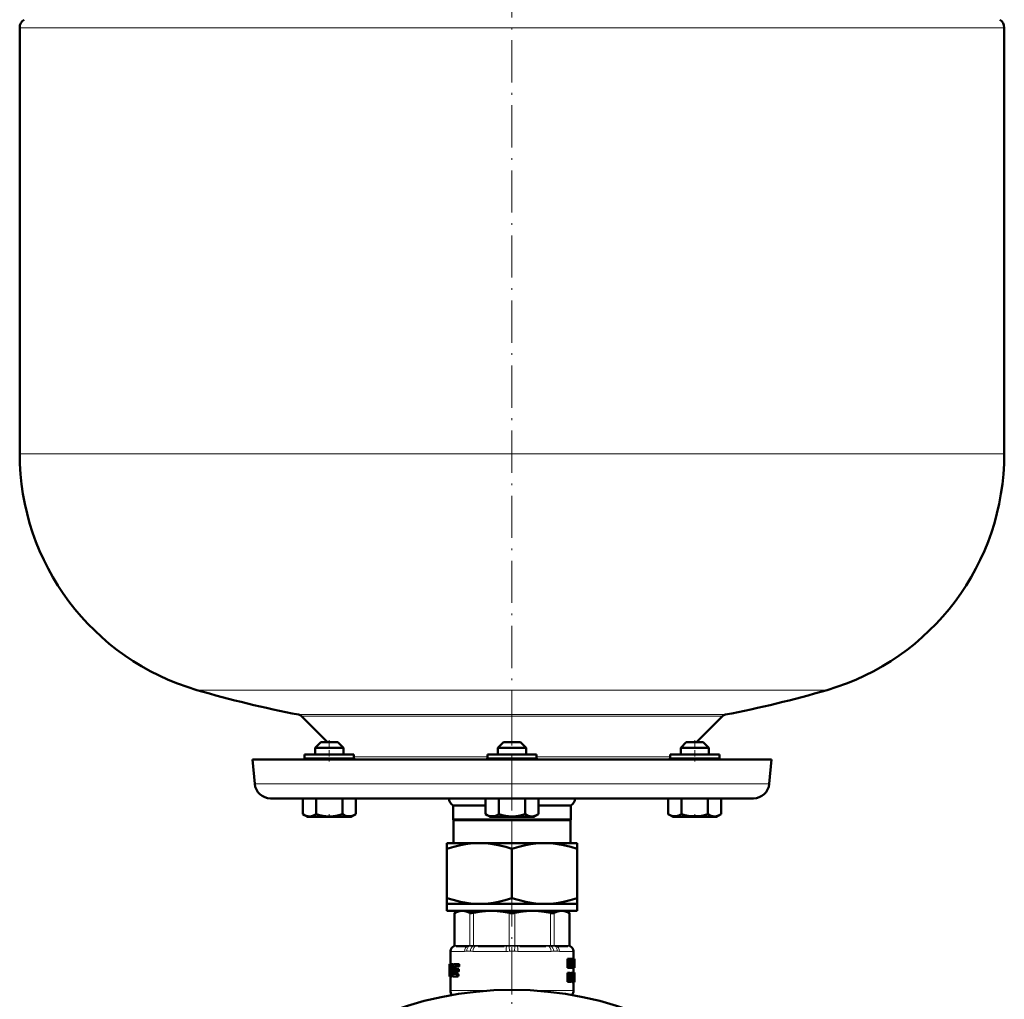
# Model space of a CAD drawing. Extents: x -1595 to 1972, y -1757 to 691.
# Tile 51 of 59: x 885 to 1165, y -145 to 133. Entities that reach past the tile are written whole.
import ezdxf

# ---------------------------------------------------------------- set-up
doc = ezdxf.new("R2010")
doc.units = 0
doc.linetypes.add('DASHDOT', pattern=[18.5, 12, -3, 0.5, -3])

msp = doc.modelspace()

# ---------------------------------------------------------------- linework, layer by layer
at = {"color": 7, "linetype": 'DASHDOT', "lineweight": 18}
for p, q in [((1025.19, 405.16), (1025.19, -99.13)), ((1025.19, -60.28), (1025.19, -106.07)), ((1025.19, -112.35), (1025.19, -372.35))]:
    msp.add_line(p, q, dxfattribs=at)
at = {"color": 7, "lineweight": 18}
for p, q in [((1165.19, 131.22), (885.19, 131.22)), ((885.19, 10.1), (1165.19, 10.1)), ((935.59, -57.1), (1025.19, -57.1)), ((1025.19, -57.1), (1114.79, -57.1)), ((964.53, -64.1), (1025.19, -64.1)), ((1025.19, -64.1), (1085.86, -64.1)), ((965.3, -64.51), (1085.09, -64.51)), ((967.17, -76.4), (966.23, -76.4)), ((980.23, -76.4), (967.17, -76.4)), ((980.23, -76.11), (1018.19, -76.11)), ((1025.19, -76.4), (1018.19, -76.4)), ((1032.19, -76.4), (1025.19, -76.4)), ((1032.19, -76.11), (1070.16, -76.11)), ((1083.22, -76.4), (1070.16, -76.4)), ((1084.16, -76.4), (1083.22, -76.4)), ((952.04, -83.79), (1025.19, -83.79)), ((1025.19, -83.79), (1098.34, -83.79)), ((1008.95, -120.46), (1008.95, -129.74)), ((1013.17, -129.74), (1013.17, -120.46)), ((1014.25, -120.46), (1014.25, -129.74)), ((1024.43, -129.74), (1024.43, -120.46)), ((1025.96, -120.46), (1025.96, -129.74)), ((1036.14, -129.74), (1036.14, -120.46)), ((1037.22, -120.46), (1037.22, -129.74)), ((1041.44, -129.74), (1041.44, -120.46)), ((1007.71, -131.38), (1007.69, -131.35)), ((1007.77, -131.4), (1011.69, -131.4)), ((1008.8, -129.94), (1008.67, -129.94)), ((1008.8, -129.76), (1008.93, -129.75)), ((1008.82, -129.94), (1008.8, -129.94)), ((1009.08, -129.91), (1008.82, -129.94)), ((1008.93, -129.75), (1008.95, -129.74)), ((1008.95, -129.74), (1009.24, -129.71)), ((1009.54, -129.7), (1012.58, -129.7)), ((1013.34, -131.38), (1012.32, -131.38)), ((1013.03, -129.94), (1012.71, -129.91)), ((1012.87, -129.71), (1013.17, -129.74)), ((1013.06, -129.94), (1013.03, -129.94)), ((1013.17, -129.74), (1013.19, -129.75)), ((1014.06, -131.4), (1023.52, -131.4)), ((1014.2, -129.94), (1014.14, -129.94)), ((1014.2, -129.75), (1014.25, -129.74)), ((1014.9, -129.91), (1014.2, -129.94)), ((1014.25, -129.74), (1014.96, -129.71)), ((1015.67, -129.7), (1023.01, -129.7)), ((1024.37, -129.94), (1023.65, -129.91)), ((1023.72, -129.71), (1024.43, -129.74)), ((1024.42, -129.94), (1024.37, -129.94)), ((1024.43, -129.74), (1024.48, -129.75)), ((1025.91, -129.75), (1025.96, -129.74)), ((1025.96, -129.74), (1026.67, -129.71)), ((1026.02, -129.94), (1025.96, -129.94)), ((1026.74, -129.91), (1026.02, -129.94)), ((1026.87, -131.4), (1036.33, -131.4)), ((1027.38, -129.7), (1034.72, -129.7)), ((1035.43, -129.71), (1036.14, -129.74)), ((1036.19, -129.94), (1035.49, -129.91)), ((1036.14, -129.74), (1036.19, -129.75)), ((1036.24, -129.94), (1036.19, -129.94)), ((1038.07, -131.38), (1037.05, -131.38)), ((1037.2, -129.75), (1037.22, -129.74)), ((1037.22, -129.74), (1037.51, -129.71)), ((1037.36, -129.94), (1037.33, -129.94)), ((1037.68, -129.91), (1037.36, -129.94)), ((1037.81, -129.7), (1040.85, -129.7)), ((1038.7, -131.4), (1042.61, -131.4)), ((1041.14, -129.71), (1041.44, -129.74)), ((1041.57, -129.94), (1041.3, -129.91)), ((1041.44, -129.74), (1041.46, -129.75)), ((1041.46, -129.75), (1041.59, -129.76)), ((1041.59, -129.94), (1041.57, -129.94)), ((1041.72, -129.94), (1041.59, -129.94)), ((1042.69, -131.35), (1042.68, -131.38)), ((1041.73, -139.41), (1041.54, -139.41)), ((1007.69, -142.57), (1018.54, -142.57)), ((1031.85, -142.57), (1042.69, -142.57))]:
    msp.add_line(p, q, dxfattribs=at)
at = {"color": 7, "lineweight": 50}
for p, q in [((885.19, 131.22), (885.19, 10.1)), ((1165.19, 10.1), (1165.19, 131.22)), ((965.3, -64.51), (972.69, -71.9)), ((1077.69, -71.9), (1085.09, -64.51)), ((970.83, -71.9), (969.23, -73.5)), ((970.83, -71.9), (969.23, -73.5)), ((975.31, -71.9), (970.83, -71.9)), ((975.63, -71.9), (975.31, -71.9)), ((975.63, -71.9), (977.23, -73.5)), ((1022.79, -71.9), (1021.19, -73.5)), ((1023.12, -71.9), (1022.79, -71.9)), ((1027.59, -71.9), (1023.12, -71.9)), ((1027.59, -71.9), (1029.19, -73.5)), ((1074.76, -71.9), (1073.16, -73.5)), ((1077.16, -71.9), (1074.76, -71.9)), ((1079.56, -71.9), (1077.16, -71.9)), ((1079.56, -71.9), (1081.16, -73.5)), ((1079.56, -71.9), (1081.16, -73.5)), ((967.17, -75.4), (966.23, -75.4)), ((966.23, -75.4), (966.23, -76.4)), ((980.23, -75.4), (967.17, -75.4)), ((976.7, -73.5), (969.23, -73.5)), ((969.23, -75.4), (969.23, -73.5)), ((977.23, -73.5), (976.7, -73.5)), ((977.23, -75.4), (977.23, -73.5)), ((980.23, -75.4), (980.23, -76.4)), ((1025.19, -75.4), (1018.19, -75.4)), ((1018.19, -75.4), (1018.19, -76.4)), ((1021.73, -73.5), (1021.19, -73.5)), ((1021.19, -75.4), (1021.19, -73.5)), ((1029.19, -73.5), (1021.73, -73.5)), ((1032.19, -75.4), (1025.19, -75.4)), ((1029.19, -75.4), (1029.19, -73.5)), ((1032.19, -75.4), (1032.19, -76.4)), ((1083.22, -75.4), (1070.16, -75.4)), ((1070.16, -75.4), (1070.16, -76.4)), ((1077.16, -73.5), (1073.16, -73.5)), ((1073.16, -75.4), (1073.16, -73.5)), ((1081.16, -73.5), (1077.16, -73.5)), ((1081.16, -75.4), (1081.16, -73.5)), ((1081.16, -75.4), (1081.16, -73.5)), ((1084.16, -75.4), (1083.22, -75.4)), ((1084.16, -75.4), (1084.16, -76.4)), ((1084.16, -76.4), (1084.16, -75.4)), ((951.44, -76.9), (1025.19, -76.9)), ((951.44, -76.9), (952.04, -83.79)), ((1025.19, -76.9), (1098.95, -76.9)), ((1098.34, -83.79), (1098.95, -76.9)), ((956.53, -87.9), (1025.19, -87.9)), ((965.73, -87.9), (965.73, -92.44)), ((969.48, -87.9), (969.48, -92.44)), ((976.99, -87.9), (976.99, -92.44)), ((980.74, -87.9), (980.74, -92.43)), ((980.75, -87.9), (980.75, -92.43)), ((1017.68, -87.9), (1017.68, -92.43)), ((1021.44, -87.9), (1021.44, -92.44)), ((1025.19, -87.9), (1093.86, -87.9)), ((1028.94, -87.9), (1028.94, -92.44)), ((1032.7, -87.9), (1032.7, -92.44)), ((1069.64, -87.9), (1069.64, -92.43)), ((1073.4, -87.9), (1073.4, -92.43)), ((1080.9, -87.9), (1080.9, -92.44)), ((1084.65, -87.9), (1084.65, -92.44)), ((1084.66, -87.9), (1084.66, -92.44)), ((1008.44, -89.9), (1017.68, -89.9)), ((1008.44, -93.9), (1008.44, -89.9)), ((1032.7, -89.9), (1041.94, -89.9)), ((1041.94, -89.9), (1041.94, -93.9)), ((967.06, -93.2), (965.73, -92.44)), ((967.06, -93.2), (978.58, -93.2)), ((978.58, -93.2), (979.41, -93.2)), ((979.41, -93.2), (980.74, -92.43)), ((1008.44, -93.9), (1041.94, -93.9)), ((1008.44, -93.9), (1008.57, -94.12)), ((1008.57, -94.12), (1041.82, -94.12)), ((1008.57, -94.12), (1008.57, -100.6)), ((1019.02, -93.2), (1017.69, -92.43)), ((1019.02, -93.2), (1019.85, -93.2)), ((1019.85, -93.2), (1031.37, -93.2)), ((1031.37, -93.2), (1032.69, -92.44)), ((1041.82, -94.12), (1041.94, -93.9)), ((1041.82, -100.6), (1041.82, -94.12)), ((1070.98, -93.2), (1069.64, -92.43)), ((1070.98, -93.2), (1071.19, -93.2)), ((1071.19, -93.2), (1077.16, -93.2)), ((1077.16, -93.2), (1083.33, -93.2)), ((1083.33, -93.2), (1084.65, -92.44)), ((1006.69, -100.6), (1006.69, -102.25)), ((1006.69, -100.6), (1015.94, -100.6)), ((1015.94, -100.6), (1025.19, -100.6)), ((1025.19, -100.6), (1034.44, -100.6)), ((1034.44, -100.6), (1043.69, -100.6)), ((1043.69, -102.25), (1043.69, -100.6)), ((1006.69, -116.25), (1006.69, -102.25)), ((1025.19, -116.25), (1025.19, -102.25)), ((1043.69, -102.25), (1043.69, -116.25)), ((1006.69, -116.25), (1006.69, -117.9)), ((1043.69, -117.9), (1043.69, -116.25)), ((1006.69, -117.9), (1015.94, -117.9)), ((1006.69, -117.9), (1006.69, -119.9)), ((1006.69, -119.9), (1025.19, -119.9)), ((1009.89, -119.9), (1008.8, -120.53)), ((1015.94, -117.9), (1025.19, -117.9)), ((1025.19, -117.9), (1034.44, -117.9)), ((1025.19, -119.9), (1043.69, -119.9)), ((1034.44, -117.9), (1043.69, -117.9)), ((1040.49, -119.9), (1041.59, -120.53)), ((1043.69, -117.9), (1043.69, -119.9)), ((1008.95, -120.46), (1008.8, -120.53)), ((1008.8, -129.76), (1008.8, -120.53)), ((1041.59, -120.53), (1041.44, -120.46)), ((1041.59, -129.76), (1041.59, -120.53)), ((1007.69, -131.35), (1007.69, -135.06)), ((1012.39, -129.9), (1009.36, -129.9)), ((1022.93, -129.9), (1015.6, -129.9)), ((1034.79, -129.9), (1027.46, -129.9)), ((1041.03, -129.9), (1038, -129.9)), ((1042.69, -131.35), (1042.69, -133.51)), ((1041.31, -133.51), (1040.98, -133.51)), ((1040.98, -136.09), (1040.98, -133.51)), ((1041.31, -133.51), (1041.64, -133.51)), ((1041.31, -136.09), (1041.31, -133.51)), ((1041.51, -133.99), (1041.52, -133.99)), ((1041.55, -134.35), (1041.52, -134.35)), ((1041.7, -133.97), (1041.75, -133.51)), ((1042.07, -133.51), (1041.75, -133.51)), ((1042.07, -133.51), (1042.31, -133.51)), ((1042.15, -133.99), (1042.15, -133.99)), ((1042.31, -133.51), (1042.31, -136.09)), ((1042.31, -133.74), (1042.32, -133.51)), ((1042.32, -133.51), (1042.63, -133.51)), ((1042.63, -133.51), (1042.75, -133.51)), ((1042.63, -135.07), (1042.68, -134.2)), ((1042.7, -134.2), (1042.68, -134.2)), ((1042.69, -133.97), (1042.69, -133.97)), ((1042.7, -134.2), (1042.75, -135.07)), ((1042.92, -133.51), (1042.75, -133.51)), ((1042.92, -133.51), (1042.98, -133.51)), ((1042.92, -136.09), (1042.92, -133.51)), ((1042.96, -135.62), (1042.96, -133.98)), ((1042.96, -133.98), (1042.98, -133.98)), ((1042.99, -134.19), (1042.96, -134.19)), ((1042.98, -133.51), (1042.99, -133.65)), ((1042.99, -133.65), (1042.99, -134.73)), ((1042.99, -134.19), (1042.99, -134.73)), ((1007.39, -135.06), (1007.4, -135.06)), ((1007.39, -135.06), (1007.39, -138.39)), ((1007.49, -135.06), (1007.4, -135.06)), ((1007.41, -135.39), (1007.4, -135.06)), ((1007.46, -135.39), (1007.41, -135.39)), ((1007.49, -135.06), (1008.03, -135.06)), ((1007.86, -135.96), (1007.59, -135.96)), ((1007.63, -135.75), (1007.82, -135.75)), ((1007.86, -135.98), (1007.78, -137.6)), ((1007.82, -135.75), (1007.86, -135.81)), ((1008.34, -135.06), (1008.03, -135.06)), ((1008.1, -135.11), (1008.03, -135.06)), ((1008.42, -135.11), (1008.1, -135.11)), ((1008.47, -135.26), (1008.16, -135.26)), ((1008.46, -135.48), (1008.19, -135.48)), ((1008.42, -135.75), (1008.19, -135.75)), ((1008.42, -135.11), (1008.34, -135.06)), ((1008.68, -137.6), (1008.72, -137.13)), ((1008.71, -135.06), (1009.75, -135.06)), ((1008.72, -137.13), (1008.8, -135.98)), ((1009.13, -135.98), (1008.8, -135.98)), ((1008.83, -136.66), (1008.82, -136.8)), ((1009.17, -135.81), (1008.84, -135.81)), ((1008.91, -135.75), (1009.73, -135.75)), ((1008.92, -137.13), (1009.61, -137.13)), ((1008.93, -136.44), (1009.63, -136.44)), ((1009, -137.6), (1009.04, -137.13)), ((1009.09, -136.44), (1009.13, -135.98)), ((1009.17, -135.81), (1009.24, -135.75)), ((1009.96, -137.13), (1009.61, -137.13)), ((1009.97, -136.44), (1009.63, -136.44)), ((1009.72, -136.92), (1009.73, -136.78)), ((1010.06, -136.92), (1009.72, -136.92)), ((1010.08, -135.75), (1009.73, -135.75)), ((1010.07, -136.78), (1009.73, -136.78)), ((1010.09, -135.06), (1009.75, -135.06)), ((1009.84, -135.53), (1009.85, -135.39)), ((1010.18, -135.53), (1009.84, -135.53)), ((1010.2, -135.39), (1009.85, -135.39)), ((1010.06, -136.92), (1010.07, -136.78)), ((1010.18, -135.53), (1010.2, -135.39)), ((1041.31, -136.09), (1040.98, -136.09)), ((1041.31, -136.09), (1041.52, -136.09)), ((1041.52, -134.66), (1041.52, -136.09)), ((1041.77, -136.09), (1041.52, -136.09)), ((1041.77, -136.09), (1041.93, -136.09)), ((1041.9, -135.04), (1041.83, -135.04)), ((1041.86, -135.41), (1041.86, -135.41)), ((1042.14, -136.09), (1041.93, -136.09)), ((1042.14, -134.55), (1042.1, -134.55)), ((1042.14, -136.09), (1042.14, -134.55)), ((1042.14, -136.09), (1042.31, -136.09)), ((1042.31, -136.09), (1042.42, -136.09)), ((1042.42, -136.09), (1042.57, -136.09)), ((1042.6, -135.52), (1042.57, -136.09)), ((1042.57, -136.09), (1042.79, -136.09)), ((1042.6, -135.52), (1042.77, -135.52)), ((1042.63, -135.07), (1042.75, -135.07)), ((1042.69, -136.09), (1042.69, -137.45)), ((1042.79, -136.09), (1042.77, -135.52)), ((1042.79, -136.09), (1042.87, -136.09)), ((1042.92, -136.09), (1042.87, -136.09)), ((1042.92, -136.09), (1042.98, -136.09)), ((1042.99, -134.77), (1042.96, -134.77)), ((1042.99, -135.39), (1042.96, -135.39)), ((1042.96, -135.62), (1042.98, -135.62)), ((1042.99, -134.73), (1042.99, -134.77)), ((1042.99, -134.77), (1042.99, -134.84)), ((1042.99, -134.84), (1042.99, -135.39)), ((1042.99, -134.84), (1042.99, -135.91)), ((1007.42, -138.3), (1007.39, -138.3)), ((1007.39, -138.39), (1007.39, -138.3)), ((1007.4, -138.52), (1007.39, -138.39)), ((1007.43, -138.52), (1007.4, -138.52)), ((1007.43, -138.52), (1007.49, -138.52)), ((1007.59, -138.52), (1007.49, -138.52)), ((1007.55, -138.3), (1007.52, -138.3)), ((1007.56, -138.04), (1007.55, -138.18)), ((1007.59, -137.83), (1007.73, -137.83)), ((1007.59, -138.52), (1007.84, -138.52)), ((1007.69, -138.52), (1007.69, -142.57)), ((1007.76, -137.76), (1007.73, -137.83)), ((1007.84, -138.52), (1007.91, -138.46)), ((1008.15, -138.52), (1007.84, -138.52)), ((1008.22, -138.46), (1007.91, -138.46)), ((1008.29, -138.31), (1007.98, -138.31)), ((1008.28, -138.09), (1008.03, -138.09)), ((1008.28, -137.82), (1008.06, -137.82)), ((1008.15, -138.52), (1008.22, -138.46)), ((1008.29, -138.31), (1008.3, -138.27)), ((1008.37, -138.46), (1008.45, -138.52)), ((1008.45, -138.52), (1009.5, -138.52)), ((1009, -137.6), (1008.68, -137.6)), ((1009.02, -137.76), (1008.69, -137.76)), ((1008.75, -137.83), (1008.69, -137.76)), ((1008.75, -137.83), (1009.51, -137.83)), ((1009.07, -137.83), (1009.02, -137.76)), ((1009.84, -138.52), (1009.5, -138.52)), ((1009.85, -137.83), (1009.51, -137.83)), ((1009.6, -138.3), (1009.61, -138.16)), ((1009.94, -138.3), (1009.6, -138.3)), ((1009.95, -138.16), (1009.61, -138.16)), ((1009.94, -138.3), (1009.95, -138.16)), ((1041.31, -137.5), (1040.98, -137.5)), ((1040.98, -140.08), (1040.98, -137.5)), ((1041.31, -137.5), (1041.67, -137.5)), ((1041.31, -140.08), (1041.31, -137.5)), ((1041.54, -138.66), (1041.54, -137.93)), ((1041.54, -137.93), (1041.64, -137.93)), ((1041.79, -138.27), (1041.54, -138.27)), ((1041.75, -138.55), (1041.54, -138.55)), ((1041.54, -138.66), (1041.64, -138.66)), ((1041.54, -139.09), (1041.54, -140.08)), ((1041.54, -139.09), (1041.6, -139.09)), ((1041.64, -139.11), (1041.54, -139.11)), ((1041.67, -139.17), (1041.54, -139.17)), ((1041.7, -139.28), (1041.54, -139.28)), ((1041.73, -139.41), (1041.7, -139.28)), ((1041.87, -140.08), (1041.73, -139.41)), ((1041.8, -138.91), (1041.8, -138.92)), ((1041.87, -139.07), (1041.9, -139.19)), ((1041.9, -139.19), (1041.93, -139.31)), ((1042.37, -137.5), (1042.05, -137.5)), ((1042.05, -138.99), (1042.05, -137.5)), ((1042.37, -138.99), (1042.05, -138.99)), ((1042.37, -137.5), (1042.5, -137.5)), ((1042.37, -138.99), (1042.37, -137.5)), ((1042.7, -137.5), (1042.5, -137.5)), ((1042.5, -137.5), (1042.5, -139)), ((1042.7, -139.02), (1042.5, -139.02)), ((1042.96, -137.49), (1042.66, -137.49)), ((1042.66, -137.5), (1042.66, -137.49)), ((1042.98, -137.45), (1042.68, -137.45)), ((1042.9, -137.45), (1042.69, -137.45)), ((1042.7, -137.5), (1042.79, -137.5)), ((1042.7, -139.02), (1042.7, -137.5)), ((1042.91, -139.98), (1042.72, -139.98)), ((1042.91, -139.4), (1042.78, -139.4)), ((1042.79, -137.5), (1042.79, -138.96)), ((1042.94, -137.63), (1042.79, -137.63)), ((1042.92, -137.87), (1042.79, -137.87)), ((1042.91, -138.22), (1042.79, -138.22)), ((1042.92, -138.66), (1042.79, -138.66)), ((1042.96, -138.97), (1042.79, -138.97)), ((1042.97, -139.06), (1042.79, -139.06)), ((1042.98, -139.16), (1042.79, -139.16)), ((1042.98, -139.27), (1042.79, -139.27)), ((1042.91, -139.98), (1042.91, -139.4)), ((1042.98, -139.4), (1042.91, -139.4)), ((1042.98, -139.51), (1042.93, -139.51)), ((1042.98, -139.59), (1042.94, -139.59)), ((1042.97, -139.64), (1042.95, -139.64)), ((1042.97, -137.98), (1042.96, -138.06)), ((1042.99, -138.01), (1042.96, -138.01)), ((1042.96, -138.06), (1042.96, -138.17)), ((1042.99, -138.09), (1042.96, -138.09)), ((1042.96, -138.17), (1042.96, -138.29)), ((1042.97, -138.22), (1042.96, -138.22)), ((1042.96, -138.29), (1042.97, -138.38)), ((1042.97, -139.06), (1042.96, -138.97)), ((1042.99, -137.92), (1042.97, -137.92)), ((1042.97, -137.93), (1042.97, -137.98)), ((1042.99, -137.95), (1042.97, -137.95)), ((1042.97, -138.22), (1042.97, -138.09)), ((1042.97, -138.45), (1042.97, -138.22)), ((1042.97, -138.38), (1042.97, -138.47)), ((1042.97, -138.47), (1042.98, -138.56)), ((1042.98, -139.16), (1042.97, -139.06)), ((1042.97, -139.64), (1042.98, -139.59)), ((1042.98, -138.56), (1042.99, -138.7)), ((1042.98, -139.27), (1042.98, -139.16)), ((1042.98, -139.4), (1042.98, -139.27)), ((1042.98, -139.51), (1042.98, -139.4)), ((1042.98, -139.59), (1042.98, -139.51)), ((1042.99, -137.47), (1042.99, -137.55)), ((1042.99, -137.55), (1042.99, -138.09)), ((1042.99, -137.95), (1042.99, -137.92)), ((1042.99, -138.01), (1042.99, -137.95)), ((1042.99, -138.09), (1042.99, -138.01)), ((1042.99, -138.7), (1042.99, -138.87)), ((1042.99, -138.87), (1042.99, -139.08)), ((1042.99, -139.08), (1042.99, -139.35)), ((1042.99, -139.35), (1042.99, -139.71)), ((1042.99, -139.71), (1042.99, -139.95)), ((1041.31, -140.08), (1040.98, -140.08)), ((1041.31, -140.08), (1041.54, -140.08)), ((1041.55, -140.08), (1041.54, -140.03)), ((1041.87, -140.08), (1041.55, -140.08)), ((1041.87, -140.08), (1042.08, -140.08)), ((1042.6, -140.12), (1042.3, -140.12)), ((1042.94, -140.09), (1042.67, -140.09)), ((1042.97, -140.12), (1042.67, -140.12)), ((1042.69, -140.12), (1042.69, -142.57)), ((1042.98, -140.08), (1042.97, -140.12))]:
    msp.add_line(p, q, dxfattribs=at)
at = {"color": 7, "linetype": 'DASHDOT', "lineweight": 18, "ltscale": 0.150015}
for p, q in [((973.23, -71.4), (973.23, -77.4)), ((1077.16, -71.4), (1077.16, -77.4))]:
    msp.add_line(p, q, dxfattribs=at)
at = {"color": 7, "linetype": 'DASHDOT', "lineweight": 18, "ltscale": 0.023111}
msp.add_line((973.23, -93.28), (973.23, -92.35), dxfattribs=at)
at = {"color": 7, "linetype": 'DASHDOT', "lineweight": 18, "ltscale": 0.023199}
msp.add_line((1077.16, -93.28), (1077.16, -92.35), dxfattribs=at)
at = {"color": 7, "linetype": 'DASHDOT', "lineweight": 18, "ltscale": 0.109586}
msp.add_line((1025.19, -120.27), (1025.19, -115.88), dxfattribs=at)
at = {"color": 7, "linetype": 'DASHDOT', "lineweight": 18, "ltscale": 0.337003}
msp.add_line((1025.19, -130.22), (1025.19, -143.7), dxfattribs=at)
at = {"color": 7, "lineweight": 50}
for points in [[(965.73, -92.44), (966.21, -92.68), (966.68, -92.87), (967.1, -92.97), (967.52, -93.02), (968.15, -92.97), (968.79, -92.78), (969.48, -92.44)], [(969.48, -92.44), (970.44, -92.69), (971.37, -92.87), (972.22, -92.97), (973.05, -93.02), (974.31, -92.97), (975.6, -92.78), (976.99, -92.44)], [(976.99, -92.43), (977.47, -92.68), (977.94, -92.86), (978.36, -92.97), (978.78, -93.01), (979.41, -92.96), (980.05, -92.77), (980.7, -92.46)], [(976.99, -92.44), (977.47, -92.68), (977.93, -92.86), (978.36, -92.97), (978.86, -93.01)], [(978.86, -93.01), (979.45, -92.95), (980.05, -92.77), (980.74, -92.43)], [(1017.68, -92.43), (1018.16, -92.68), (1018.63, -92.86), (1019.05, -92.97), (1019.56, -93.01)], [(1019.56, -93.01), (1020.15, -92.95), (1020.74, -92.78), (1021.44, -92.44)], [(1021.44, -92.44), (1022.4, -92.68), (1023.33, -92.87), (1024.17, -92.97), (1025.01, -93.02), (1026.27, -92.97), (1027.55, -92.78), (1028.94, -92.44)], [(1028.94, -92.44), (1029.42, -92.69), (1029.89, -92.87), (1030.31, -92.97), (1030.73, -93.02), (1031.36, -92.97), (1032, -92.78), (1032.7, -92.44)], [(1070.65, -92.88), (1071.28, -93), (1071.9, -92.99), (1072.26, -92.91), (1072.63, -92.8), (1073.4, -92.43)], [(1073.4, -92.43), (1074.35, -92.68), (1075.29, -92.86), (1076.13, -92.97), (1077.16, -93.01)], [(1077.16, -93.01), (1078.32, -92.95), (1079.51, -92.78), (1080.9, -92.44)], [(1080.9, -92.44), (1081.38, -92.68), (1081.85, -92.87), (1082.27, -92.97), (1082.69, -93.02), (1083.32, -92.97), (1083.96, -92.78), (1084.65, -92.44)], [(1006.69, -102.25), (1008.62, -101.66), (1010.54, -101.19), (1011.99, -100.92), (1013.43, -100.73), (1014.87, -100.63), (1015.94, -100.6)], [(1015.94, -100.6), (1017.55, -100.66), (1019.17, -100.82), (1020.23, -100.98), (1021.3, -101.18), (1023.45, -101.71), (1025.19, -102.25)], [(1025.19, -102.25), (1027.12, -101.66), (1029.04, -101.19), (1030.49, -100.92), (1031.93, -100.73), (1033.37, -100.63), (1034.44, -100.6)], [(1034.44, -100.6), (1036.05, -100.66), (1037.67, -100.82), (1038.73, -100.98), (1039.8, -101.18), (1041.95, -101.71), (1043.69, -102.25)], [(1015.94, -117.9), (1014.33, -117.85), (1012.72, -117.69), (1011.66, -117.53), (1010.59, -117.32), (1008.44, -116.79), (1006.69, -116.25)], [(1025.19, -116.25), (1023.27, -116.84), (1021.35, -117.31), (1019.9, -117.58), (1018.46, -117.77), (1017.02, -117.88), (1015.94, -117.9)], [(1034.44, -117.9), (1032.83, -117.85), (1031.22, -117.69), (1030.16, -117.53), (1029.09, -117.32), (1026.94, -116.79), (1025.19, -116.25)], [(1043.69, -116.25), (1041.77, -116.84), (1039.85, -117.31), (1038.4, -117.58), (1036.96, -117.77), (1035.52, -117.88), (1034.44, -117.9)], [(1011.06, -119.9), (1010.38, -119.96), (1009.68, -120.14), (1008.95, -120.46)], [(1013.17, -120.46), (1012.43, -120.14), (1011.74, -119.96), (1011.06, -119.9)], [(1019.34, -119.9), (1017.62, -119.97), (1015.85, -120.17), (1014.25, -120.46)], [(1024.43, -120.46), (1022.66, -120.14), (1020.98, -119.96), (1019.34, -119.9)], [(1031.05, -119.9), (1029.33, -119.97), (1027.56, -120.17), (1025.96, -120.46)], [(1036.14, -120.46), (1034.37, -120.14), (1032.69, -119.96), (1031.05, -119.9)], [(1039.33, -119.9), (1038.62, -119.97), (1037.88, -120.17), (1037.22, -120.46)], [(1041.44, -120.46), (1040.7, -120.14), (1040.01, -119.96), (1039.33, -119.9)], [(1014.25, -120.46), (1013.71, -120.53), (1013.31, -120.51), (1013.17, -120.46)], [(1037.22, -120.46), (1037.08, -120.51), (1036.89, -120.53), (1036.42, -120.51), (1036.14, -120.46)], [(1042.98, -133.98), (1042.98, -133.99), (1042.98, -133.99), (1042.99, -134.02), (1042.99, -134.19)], [(1007.49, -135.06), (1007.46, -135.23), (1007.46, -135.27)], [(1007.59, -135.96), (1007.6, -135.81), (1007.61, -135.77), (1007.63, -135.75)], [(1008.82, -136.8), (1008.83, -136.98), (1008.92, -137.13)], [(1008.93, -136.44), (1008.87, -136.51), (1008.83, -136.66)], [(1008.84, -135.81), (1008.87, -135.77), (1008.91, -135.75)], [(1009.61, -137.13), (1009.68, -137.06), (1009.72, -136.92)], [(1009.73, -136.78), (1009.72, -136.6), (1009.68, -136.49), (1009.66, -136.46), (1009.63, -136.44)], [(1009.73, -135.75), (1009.8, -135.68), (1009.84, -135.53)], [(1009.85, -135.39), (1009.84, -135.22), (1009.8, -135.11), (1009.78, -135.08), (1009.75, -135.06)], [(1009.96, -137.13), (1010.03, -137.06), (1010.06, -136.92)], [(1010.07, -136.78), (1010.07, -136.6), (1010.03, -136.49), (1010.01, -136.46), (1009.97, -136.44)], [(1010.08, -135.75), (1010.15, -135.68), (1010.18, -135.53)], [(1010.2, -135.39), (1010.19, -135.22), (1010.15, -135.11), (1010.13, -135.08), (1010.09, -135.06)], [(1042.99, -135.39), (1042.98, -135.6), (1042.98, -135.62)], [(1042.99, -135.91), (1042.99, -136.04), (1042.98, -136.09)], [(1007.42, -138.18), (1007.42, -138.48), (1007.43, -138.51), (1007.43, -138.52)], [(1007.49, -138.52), (1007.52, -138.34), (1007.52, -138.3)], [(1007.55, -138.18), (1007.55, -138.28), (1007.57, -138.48), (1007.58, -138.5), (1007.59, -138.52)], [(1007.59, -137.83), (1007.57, -137.88), (1007.56, -138.04)], [(1009.5, -138.52), (1009.56, -138.45), (1009.6, -138.3)], [(1009.61, -138.16), (1009.59, -137.94), (1009.57, -137.87), (1009.51, -137.83)], [(1009.84, -138.52), (1009.91, -138.45), (1009.94, -138.3)], [(1009.95, -138.16), (1009.95, -137.98), (1009.91, -137.87), (1009.89, -137.85), (1009.85, -137.83)], [(1041.64, -137.93), (1041.7, -137.94), (1041.73, -137.97), (1041.76, -138.04), (1041.79, -138.27)], [(1041.75, -138.55), (1041.71, -138.62), (1041.64, -138.66)], [(1041.67, -137.5), (1041.77, -137.52), (1041.86, -137.59), (1041.96, -137.82), (1041.99, -138.2)], [(1042.3, -140.12), (1042.18, -140.02), (1042.12, -139.82), (1042.07, -139.52), (1042.05, -138.99)], [(1042.6, -140.12), (1042.5, -140.03), (1042.43, -139.85), (1042.38, -139.48), (1042.37, -138.99)], [(1042.5, -139), (1042.52, -139.34), (1042.55, -139.56), (1042.57, -139.6), (1042.61, -139.62)], [(1042.79, -138.96), (1042.77, -139.64), (1042.74, -139.92), (1042.71, -140.02), (1042.67, -140.09), (1042.6, -140.12)], [(1042.61, -139.62), (1042.68, -139.46), (1042.7, -139.02)], [(1042.94, -139.6), (1042.95, -139.65), (1042.97, -139.66)]]:
    msp.add_lwpolyline(points, dxfattribs=at)
at = {"color": 7, "lineweight": 18}
for points in [[(1013.19, -129.75), (1013.7, -129.76), (1014.2, -129.75)], [(1036.19, -129.75), (1036.89, -129.76), (1037.2, -129.75)]]:
    msp.add_lwpolyline(points, dxfattribs=at)
at = {"color": 7, "lineweight": 50}
msp.add_circle((1025.19, -242.35), 100, dxfattribs=at)
for centre, radius, start, end in [((887.89, 131.22), 2.7, 122.579, 180), ((1162.49, 131.22), 2.7, 0, 57.421), ((955.19, 10.1), 70, 180, 253.7398), ((1095.19, 10.1), 70, 286.2602, 360), ((1025.19, 250.1), 320, 253.7398, 259.0714), ((1025.19, 250.1), 320, 280.9286, 286.2602), ((964.24, -65.57), 1.5, 45, 79.0714), ((1086.15, -65.57), 1.5, 100.9286, 135), ((965.73, -76.4), 0.5, 270, 360), ((980.73, -76.4), 0.5, 180, 270), ((1017.69, -76.4), 0.5, 270, 360), ((1032.69, -76.4), 0.5, 180, 270), ((1069.66, -76.4), 0.5, 270, 360), ((1084.66, -76.4), 0.5, 180, 270), ((1084.66, -76.4), 0.5, 180, 270), ((956.53, -83.4), 4.5, 185, 270), ((1093.86, -83.4), 4.5, 270, 355), ((1009.6, -87.9), 2.31, 180, 240), ((1040.79, -87.9), 2.31, 300, 360), ((1072.07, -88.35), 4.75, 239.2257, 252.5363), ((1025.18, -116.79), 3.74, 258.3446, 270.1449), ((1025.21, -116.81), 3.73, 269.8253, 281.6734), ((1009.19, -131.35), 1.5, 110.5177, 180.0166), ((1008.6, -129.76), 0.2, 290.5165, 359.9999), ((1041.79, -129.76), 0.2, 180.0001, 249.4835), ((1041.19, -131.35), 1.5, 360, 69.4823), ((1012.77, -134.72), 28.75, 0.1221, 1.455), ((1050.35, -133.42), 8.85, 183.7528, 186.0891), ((871.91, -157.16), 171.16, 7.0726, 7.6581), ((863.26, -156.08), 179.8, 6.7194, 7.2099), ((867.89, -115.08), 175.15, 353.4585, 353.9602), ((867.99, -116.48), 175.04, 353.5681, 354.1451), ((1033.66, -133.56), 8.5, 354.7816, 357.0896), ((1068.49, -134.58), 26.34, 178.7215, 179.9219), ((893.42, -122.94), 149.59, 354.956, 355.9464), ((1037.43, -133.9), 5.26, 356.7208, 359.1682), ((1048.99, -133.88), 6.3, 180.8269, 182.9355), ((890.13, -142.15), 152.86, 2.2736, 3.2409), ((1334.5, -138.47), 327.1, 179.4611, 179.9706), ((1336.61, -141.98), 329.22, 178.8316, 179.3379), ((1361.61, -147.9), 354.23, 178.069, 178.448), ((1007.21, -135.92), 0.659, 355.2142, 9.502), ((1447.02, -163.72), 439.73, 176.3527, 176.6237), ((1007.63, -135.37), 0.537, 11.9329, 28.8232), ((1006.8, -135.56), 1.39, 3.3335, 12.4548), ((1005.9, -135.61), 2.29, 356.6103, 3.3487), ((1509.24, -171.04), 502.07, 175.9689, 176.2064), ((1007.95, -135.37), 0.536, 11.9311, 28.8406), ((1010.24, -135.86), 1.82, 168.052, 176.6245), ((1009.73, -135.74), 1.3, 158.4683, 168.6111), ((1007.37, -135.52), 1.13, 8.1933, 13.0268), ((1009.04, -135.46), 0.553, 140.9405, 158.726), ((1008.72, -135.19), 0.137, 94.9628, 144.1433), ((1009.34, -136.02), 0.536, 157.8708, 175.9089), ((1009.67, -136.02), 0.536, 157.852, 175.9095), ((1036.09, -135.72), 5.78, 3.0866, 6.7512), ((1052.33, -136.2), 10.5, 173.627, 175.6667), ((1006.98, -137.57), 0.804, 346.282, 357.9508), ((1007.33, -138.12), 0.68, 329.83, 343.4584), ((1006.39, -137.82), 1.67, 342.641, 350.3676), ((1005.52, -137.67), 2.54, 350.2961, 356.4129), ((1007.65, -138.12), 0.67, 329.3345, 343.2028), ((1010.2, -137.97), 1.92, 175.6816, 183.6876), ((1009.53, -138.02), 1.26, 183.2452, 193.3277), ((1008.78, -138.21), 0.486, 192.7626, 211.5581), ((1009.14, -137.65), 0.46, 173.2936, 193.8034), ((1009.46, -137.65), 0.46, 173.2936, 193.8034), ((1041.59, -139.14), 0.0502, 32.7673, 84.4737), ((1041.42, -139.26), 0.269, 19.1426, 34.6328), ((1040.66, -139.54), 1.07, 14.1053, 19.7741), ((1040.98, -138.3), 0.808, 341.9381, 1.9017), ((1041.57, -138.65), 0.347, 311.0813, 333.0587), ((1041.66, -139.05), 0.189, 22.913, 44.3273), ((1041.06, -139.33), 0.851, 17.4933, 24.2989), ((1041.22, -138.47), 0.74, 332.5324, 345.6697), ((990.07, -150.19), 52.99, 11.0019, 11.8436), ((1040.58, -138.29), 1.4, 345.1208, 353.6613), ((1039.81, -138.2), 2.18, 353.628, 0.1734), ((1042.73, -137.5), 0.0713, 137.9011, 177.4986), ((1049.93, -138.19), 7.02, 177.378, 180.2111), ((1049.47, -138.25), 6.56, 179.7565, 183.6024), ((1045.16, -139.18), 2.25, 185.724, 190.7737), ((1043.5, -139.88), 0.599, 189.043, 199.7323), ((1046.67, -138.04), 3.75, 173.7637, 177.4237), ((1046.83, -138.39), 3.92, 183.9498, 188.4837), ((1044.1, -137.75), 1.17, 167.4145, 174.2396), ((1043.03, -137.5), 0.0722, 138.1208, 177.231), ((1043, -137.93), 0.0281, 137.9531, 180.5121), ((1042.95, -139.65), 0.0224, 306.6994, 5.1885), ((1042.96, -137.47), 0.0248, 349.9677, 54.469), ((1042.97, -137.92), 0.0146, 0.7968, 48.9847), ((1041.83, -139.95), 1.16, 353.3792, 359.8357), ((1009.69, -142.57), 2, 180, 218.5155), ((1040.69, -142.57), 2, 321.4818, 360), ((1042.67, -140.1), 0.027, 201.3785, 250.9283), ((1042.99, -140.08), 0.0531, 189.8055, 239.3413)]:
    msp.add_arc(centre, radius, start, end, dxfattribs=at)
at = {"color": 7, "lineweight": 18}
for centre, radius, start, end in [((1009.21, -131.38), 1.5, 105.9772, 179.784), ((1007.76, -131.33), 0.073, 220.243, 277.8347), ((1008.73, -129.75), 0.196, 289.2011, 2.0769), ((1008.76, -129.75), 0.195, 288.8448, 2.6072), ((1009.05, -129.73), 0.192, 279.6889, 3.0559), ((1009.34, -132.86), 2.96, 89.7465, 95.0069), ((1009.53, -132.83), 3.13, 89.7592, 95.1871), ((1011.71, -124.25), 7.15, 269.8403, 274.8785), ((1012.41, -133.92), 4.02, 85.7024, 90.1944), ((1012.59, -132.83), 3.13, 84.8129, 90.2408), ((1012.67, -129.72), 0.199, 279.7602, 1.0432), ((1012.96, -129.75), 0.202, 288.6376, 0.5069), ((1012.99, -129.75), 0.202, 289.9883, 0.854), ((1013.57, -107.95), 21.99, 268.6539, 271.4886), ((1014.02, -122.46), 8.94, 265.6487, 270.2682), ((1015.56, -149.56), 19.65, 89.9051, 91.9429), ((1015.64, -147.88), 18.18, 89.8986, 92.1508), ((1022.96, -150.62), 20.71, 88.1074, 90.0906), ((1023.04, -147.88), 18.18, 87.8492, 90.1014), ((1023.56, -115.4), 16.01, 269.8409, 273.2556), ((1025.19, -85.43), 44.52, 269.0091, 270.9896), ((1025.29, -143.25), 11.9, 90.4739, 93.9469), ((1025.15, -109.14), 20.62, 268.132, 270.1134), ((1025.24, -109.43), 20.33, 269.8741, 271.8833), ((1025.1, -143.25), 11.9, 86.0531, 89.5262), ((1026.82, -115.38), 16.02, 266.7462, 270.1574), ((1027.35, -147.88), 18.18, 89.8986, 92.1508), ((1027.43, -150.62), 20.71, 89.9094, 91.8927), ((1034.75, -147.88), 18.18, 87.8492, 90.1014), ((1034.82, -149.56), 19.65, 88.0571, 90.0949), ((1036.82, -107.94), 22, 268.5123, 271.3456), ((1036.37, -122.47), 8.93, 269.7295, 274.3536), ((1037.4, -129.75), 0.202, 179.146, 250.0117), ((1037.42, -129.75), 0.202, 179.4931, 251.3624), ((1037.8, -132.83), 3.13, 89.7592, 95.1871), ((1037.71, -129.72), 0.199, 178.9568, 260.2398), ((1037.98, -133.92), 4.02, 89.8056, 94.2976), ((1038.68, -124.24), 7.16, 265.1242, 270.157), ((1040.86, -132.83), 3.13, 84.8129, 90.2408), ((1041.05, -132.86), 2.96, 84.9931, 90.2535), ((1041.34, -129.73), 0.192, 176.9441, 260.3111), ((1041.63, -129.75), 0.195, 177.3928, 251.1552), ((1041.65, -129.75), 0.196, 177.9231, 250.7989), ((1041.18, -131.38), 1.5, 0.216, 74.0228), ((1042.62, -131.33), 0.0729, 262.143, 319.7781)]:
    msp.add_arc(centre, radius, start, end, dxfattribs=at)
for centre, major_axis, ratio, start_param, end_param in [((1009.27, -131.4), (0, 1.5), 0.995414, 0.123342, 1.570796), ((1009.36, -129.7), (0, -0.2), 0.92388, 0, 1.570796), ((1012.85, -131.4), (0, 1.5), 0.771505, 0.123342, 1.570796), ((1013.42, -131.38), (0.14, -1.49), 0.734075, 3.351169, 4.642046), ((1012.39, -129.7), (0, -0.2), 0.92388, 0, 1.570796), ((1014.36, -131.38), (-0.13, -1.49), 0.675962, 3.481187, 4.772063), ((1015.01, -131.4), (0, 1.5), 0.636223, 0.123342, 1.570796), ((1014.12, -129.75), (0.007, -0.2), 0.408466, 0.272287, 1.557437), ((1014.17, -129.74), (0.008, -0.2), 0.382405, 0.255495, 1.554996), ((1014.88, -129.71), (0.008, -0.2), 0.382432, 0.102908, 1.555785), ((1015.6, -129.7), (0, -0.2), 0.382683, 0, 1.570796), ((1022.93, -129.7), (0, -0.2), 0.382683, 0, 1.570796), ((1023.66, -131.4), (0, 1.5), 0.095659, 0.123342, 1.570796), ((1023.64, -129.71), (-0.008, -0.2), 0.382432, 0.132932, 1.585808), ((1024.35, -129.74), (-0.008, -0.2), 0.382405, 0.287096, 1.586597), ((1024.54, -131.38), (0.1, -1.5), 0.041092, 3.418838, 4.709715), ((1024.41, -129.75), (-0.006, -0.2), 0.356255, 0.297028, 1.582178), ((1025.98, -129.75), (0.006, -0.2), 0.356255, 4.701007, 5.986158), ((1025.85, -131.38), (-0.1, -1.5), 0.041092, 1.57347, 2.864347), ((1026.04, -129.74), (0.008, -0.2), 0.382405, 4.696589, 5.996089), ((1026.74, -129.71), (0.008, -0.2), 0.382432, 4.697377, 6.150253), ((1026.72, -131.4), (0, -1.5), 0.095659, 1.570796, 3.018251), ((1027.46, -129.7), (0, -0.2), 0.382683, 4.712389, 6.283185), ((1034.79, -129.7), (0, -0.2), 0.382683, 4.712389, 6.283185), ((1035.51, -129.71), (-0.008, -0.2), 0.382432, 4.727401, 6.180277), ((1035.37, -131.4), (0, -1.5), 0.636223, 1.570796, 3.018251), ((1036.22, -129.74), (-0.008, -0.2), 0.382405, 4.728189, 6.02769), ((1036.27, -129.75), (-0.007, -0.2), 0.408466, 4.725748, 6.010898), ((1036.03, -131.38), (0.13, -1.49), 0.675962, 1.511122, 2.801999), ((1036.96, -131.38), (-0.14, -1.49), 0.734075, 1.64114, 2.932016), ((1037.54, -131.4), (0, -1.5), 0.771505, 1.570796, 3.018251), ((1038, -129.7), (0, 0.2), 0.92388, 1.570796, 3.141593), ((1041.03, -129.7), (0, 0.2), 0.92388, 1.570796, 3.141593), ((1041.12, -131.4), (0, -1.5), 0.995414, 1.570796, 3.018251)]:
    msp.add_ellipse(centre, major_axis=major_axis, ratio=ratio, start_param=start_param, end_param=end_param, dxfattribs=at)

doc.saveas('drawing.dxf')
